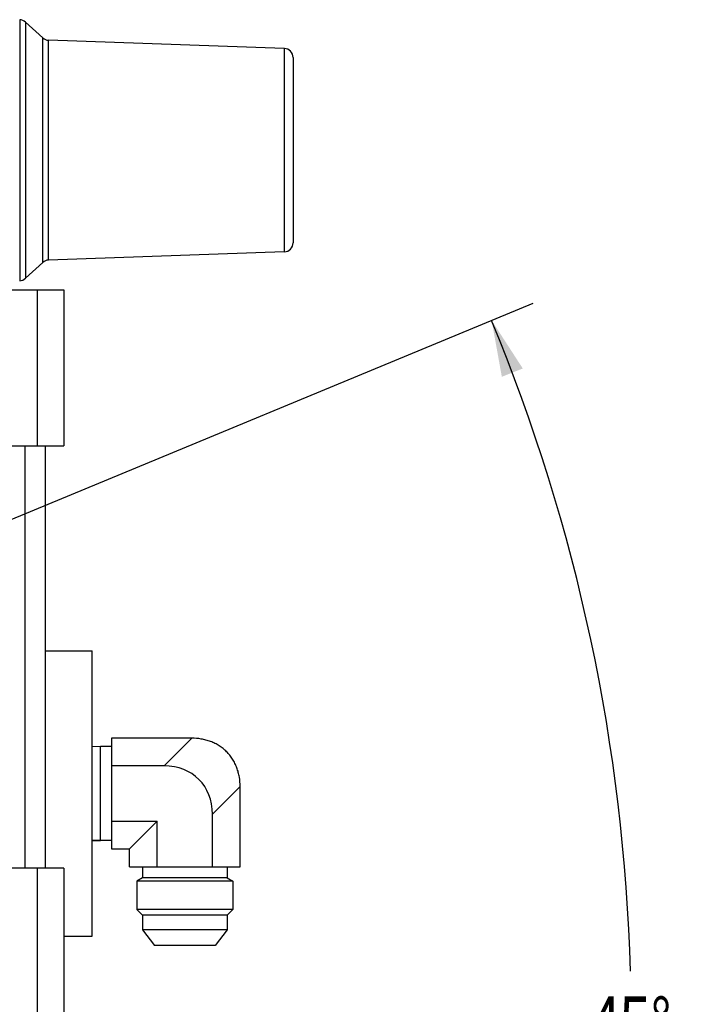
# Model space of a CAD drawing. Header units: inches. Extents: x 0 to 34, y 0 to 22.
# Tile 42 of 164: x 8.5 to 10.3, y 15.8 to 18.5. Entities that reach past the tile are written whole.
import ezdxf

# ---------------------------------------------------------------- set-up
doc = ezdxf.new("R2010")
doc.units = ezdxf.units.IN
doc.header["$LTSCALE"] = 1.87
doc.header["$MEASUREMENT"] = 0
doc.layers.get('0').update_dxf_attribs({"linetype": 'CONTINUOUS'})
doc.layers.add('3_ALL_AXES', color=7, linetype='CONTINUOUS')
doc.layers.add('7_ALL_FEATURES', color=7, linetype='CONTINUOUS')
doc.styles.get("Standard").update_dxf_attribs({"font": 'txt', "width": 0.8})
doc.dimstyles.new('DIMSTYLE_4', dxfattribs={"dimtxt": 0.14, "dimasz": 0.156, "dimexe": 0.125, "dimexo": 0.0625, "dimgap": 0.09, "dimtad": 0, "dimtih": 1, "dimtoh": 1, "dimdec": 0, "dimlfac": 4, "dimzin": 4, "dimdsep": 46, "dimtxsty": 'Standard', "dimblk": '_FILLED', "dimblk1": '_FILLED', "dimblk2": '_FILLED', "dimcen": 0.09, "dimadec": 0, "dimazin": 0, "dimtp": 0.5, "dimtm": 0.5, "dimtfac": 1, "dimtdec": 0, "dimtofl": 0, "dimtmove": 0, "dimatfit": 3, "dimldrblk": '_FILLED', "dimfxl": 0, "dimtolj": 1, "dimtzin": 4, "dimarcsym": 0})

# ---------------------------------------------------------------- blocks, each defined once
blk = doc.blocks.new('*D25')
at = {"color": 2, "linetype": 'Continuous'}
for p, q in [((5.9091, 16.0386), (9.9138, 17.6974)), ((5.9091, 15.3689), (9.9138, 13.7101))]:
    blk.add_line(p, q, dxfattribs=at)
for start, end in [(1.5778, 22.5), (337.5, 358.4222)]:
    blk.add_arc((5.1007, 15.7037), 5.0846, start, end, dxfattribs=at)
for points in [[(9.8848, 17.516), (9.7983, 17.6495), (9.8267, 17.493)], [(9.8267, 13.9145), (9.7983, 13.7579), (9.8848, 13.8915)]]:
    blk.add_solid(points, dxfattribs=at)
at = {"color": 2, "linetype": 'Continuous', "insert": (10.1853, 15.7737), "char_height": 0.14, "width": 0.317333, "attachment_point": 2, "line_spacing_factor": 0.9}
blk.add_mtext('45\\Fgdt;{\\Fgdt;~}', dxfattribs=at)
blk = doc.blocks.new('_FILLED')
at = {"color": 0, "linetype": 'ByBlock'}
blk.add_solid([(0, 0), (-1, 0.2), (-1, -0.2)], dxfattribs=at)

msp = doc.modelspace()

# ---------------------------------------------------------------- linework, layer by layer
at = {"layer": '3_ALL_AXES', "color": 7, "linetype": 'Continuous'}
for p, q in [((8.505, 18.4772), (8.505, 17.7662)), ((8.5531, 18.4332), (8.505, 18.4772)), ((8.5531, 17.8102), (8.5531, 18.4332)), ((9.2232, 18.4038), (8.5691, 18.4266)), ((8.5691, 17.8168), (8.5691, 18.4266)), ((9.2232, 17.8396), (8.5691, 17.8168)), ((8.5531, 17.8102), (8.505, 17.7662)), ((8.7128, 16.4674), (8.6904, 16.4666)), ((8.7441, 16.4674), (8.7128, 16.4674)), ((8.7128, 16.2059), (8.7128, 16.4674)), ((8.7128, 16.2059), (8.6904, 16.2067)), ((8.7441, 16.2059), (8.7128, 16.2059)), ((8.83, 16.1335), (8.83, 16.1023)), ((9.0644, 16.1335), (9.0644, 16.1023)), ((8.83, 16.1023), (8.8144, 16.0933)), ((9.08, 16.0933), (8.8144, 16.0933)), ((8.8144, 16.0933), (8.8144, 16.0151)), ((9.0644, 16.1023), (8.83, 16.1023)), ((9.0644, 16.1023), (9.08, 16.0933)), ((9.08, 16.0933), (9.08, 16.0151)), ((9.08, 16.0151), (8.8144, 16.0151)), ((8.8144, 16.0151), (8.83, 15.9995)), ((9.08, 16.0151), (9.0644, 15.9995)), ((9.0644, 15.9995), (8.83, 15.9995)), ((8.83, 15.9995), (8.83, 15.9583)), ((9.0644, 15.9995), (9.0644, 15.9583)), ((9.0644, 15.9583), (8.83, 15.9583)), ((8.83, 15.9583), (8.8628, 15.9148)), ((9.0644, 15.9583), (9.0316, 15.9148)), ((9.0316, 15.9148), (8.8628, 15.9148))]:
    msp.add_line(p, q, dxfattribs=at)
at = {"layer": '7_ALL_FEATURES', "color": 7, "linetype": 'Continuous'}
for p, q in [((8.489, 18.4838), (8.489, 17.7596)), ((9.2232, 18.4038), (9.2232, 17.8396)), ((9.2474, 18.3788), (9.2474, 17.8646)), ((8.2013, 17.7343), (8.6117, 17.7343)), ((8.5379, 17.7343), (8.5379, 17.3012)), ((8.6117, 17.7343), (8.6117, 17.3012)), ((8.0342, 17.3012), (8.6117, 17.3012)), ((8.5033, 17.3012), (8.5033, 16.13)), ((8.5609, 16.13), (8.5609, 17.3012)), ((8.5609, 16.7326), (8.6904, 16.7326)), ((8.6904, 15.9408), (8.6904, 16.7326)), ((8.9664, 16.4901), (8.7441, 16.4901)), ((8.7441, 16.4901), (8.7441, 16.1832)), ((8.9664, 16.4901), (8.8897, 16.4134)), ((8.8897, 16.4134), (8.7441, 16.4134)), ((9.1006, 16.3559), (9.0239, 16.2792)), ((9.1006, 16.1335), (9.1006, 16.3559)), ((8.7441, 16.26), (8.8705, 16.26)), ((8.7938, 16.1832), (8.8705, 16.26)), ((8.8705, 16.1335), (8.8705, 16.26)), ((9.0239, 16.1335), (9.0239, 16.2792)), ((8.6904, 16.2067), (8.7128, 16.2059)), ((8.7441, 16.1832), (8.7938, 16.1832)), ((8.7938, 16.1335), (8.7938, 16.1832)), ((8.6117, 16.13), (8.3449, 16.13)), ((8.5379, 16.13), (8.5379, 15.6969)), ((8.6117, 16.13), (8.6117, 15.6969)), ((8.7938, 16.1335), (9.1006, 16.1335)), ((8.6117, 15.9408), (8.6904, 15.9408))]:
    msp.add_line(p, q, dxfattribs=at)
for centre, start, end in [((8.4881, 18.4588), 47.4905, 88), ((8.57, 18.4516), 227.4905, 268), ((9.2224, 18.3788), 359.9999, 88), ((9.2224, 17.8646), 272, 0.0001), ((8.57, 17.7918), 92, 132.5095), ((8.4881, 17.7846), 272, 312.5095)]:
    msp.add_arc(centre, 0.025, start, end, dxfattribs=at)
msp.add_ellipse((8.8449, 16.2344), major_axis=(-0.1415, -0.1415), ratio=0.774597, start_param=2.482535, end_param=3.800651, dxfattribs=at)
msp.add_open_spline([(9.1006, 16.3559), (9.1006, 16.3647), (9.0996, 16.3781), (9.0958, 16.3954), (9.0918, 16.4081), (9.0865, 16.4204), (9.0799, 16.432), (9.0722, 16.4429), (9.0633, 16.4528), (9.0534, 16.4617), (9.0425, 16.4694), (9.0309, 16.476), (9.0187, 16.4812), (9.0059, 16.4853), (8.9886, 16.489), (8.9753, 16.4901), (8.9664, 16.4901)], degree=3, knots=[0, 0, 0, 0, 0.124925, 0.187438, 0.249951, 0.312465, 0.374977, 0.437489, 0.5, 0.562511, 0.625023, 0.687535, 0.750049, 0.812562, 0.875075, 1, 1, 1, 1], dxfattribs=at)

# ---------------------------------------------------------------- dimensions: what is measured, and where the dimension line sits
at = {"color": 2, "linetype": 'Continuous'}
dim = msp.add_angular_dim_2l(base=(10.1853, 15.7037), line1=((9.9138, 13.7101), (5.9091, 15.3689)), line2=((5.9091, 16.0386), (9.9138, 17.6974)), dimstyle='DIMSTYLE_4', dxfattribs=at)
dim.commit()
dim.dimension.update_dxf_attribs({"geometry": '*D25', "text_midpoint": (10.1853, 15.7037), "dimtype": 162})

doc.saveas('drawing.dxf')
